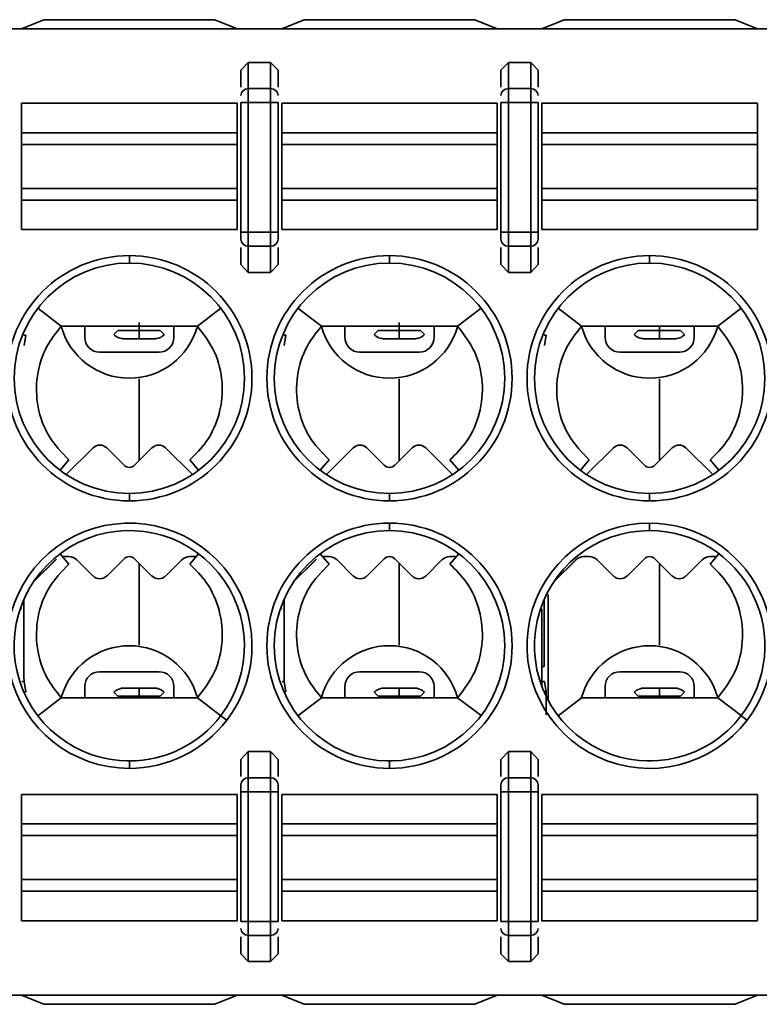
# Model space of a CAD drawing. Header units: millimetres. Extents: x 0 to 420, y 0 to 297.
# Tile 42 of 119: x 149.22 to 154.19, y 248.78 to 255.4. Entities that reach past the tile are written whole.
import ezdxf

# ---------------------------------------------------------------- set-up
doc = ezdxf.new("R2010")
doc.units = ezdxf.units.MM

msp = doc.modelspace()

# ---------------------------------------------------------------- linework, layer by layer
at = {"color": 7, "linetype": 'Continuous', "lineweight": 35}
for p, q in [((149.2315, 255.34), (149.3815, 255.4025)), ((149.3815, 255.4025), (150.5315, 255.4025)), ((150.5315, 255.4025), (150.6815, 255.34)), ((150.9815, 255.34), (151.1315, 255.4025)), ((151.1315, 255.4025), (152.2815, 255.4025)), ((152.2815, 255.4025), (152.4315, 255.34)), ((152.7315, 255.34), (152.8815, 255.4025)), ((152.8815, 255.4025), (154.0315, 255.4025)), ((154.0315, 255.4025), (154.1815, 255.34)), ((136.8243, 255.34), (156.2815, 255.34)), ((150.7065, 255.0619), (150.7565, 255.1151)), ((150.7565, 255.1151), (150.9065, 255.1151)), ((150.7565, 255.1151), (150.7565, 254.9389)), ((150.9065, 254.9389), (150.9065, 255.1151)), ((150.9065, 255.1151), (150.9565, 255.0619)), ((152.4565, 255.0619), (152.5065, 255.1151)), ((152.5065, 255.1151), (152.5065, 254.9389)), ((152.5065, 255.1151), (152.6565, 255.1151)), ((152.6565, 255.1151), (152.6565, 254.9389)), ((152.6565, 255.1151), (152.7065, 255.0619)), ((150.7065, 255.0619), (150.7065, 254.9491)), ((150.9565, 254.9491), (150.9565, 255.0619)), ((152.4565, 255.0619), (152.4565, 254.9491)), ((152.7065, 254.9491), (152.7065, 255.0619)), ((150.7565, 254.9389), (150.7565, 254.8449)), ((150.7565, 254.9389), (150.9065, 254.9389)), ((150.9065, 254.8449), (150.9065, 254.9389)), ((152.5065, 254.8449), (152.5065, 254.9389)), ((152.5065, 254.9389), (152.6565, 254.9389)), ((152.6565, 254.9389), (152.6565, 254.8449)), ((149.2315, 254.6415), (149.2315, 254.84)), ((149.2315, 254.84), (150.6815, 254.84)), ((150.6815, 254.6415), (150.6815, 254.84)), ((150.7065, 254.8449), (150.7565, 254.8449)), ((150.7065, 254.8449), (150.7065, 253.9727)), ((150.7565, 253.9727), (150.7565, 254.8449)), ((150.7565, 254.8449), (150.9065, 254.8449)), ((150.9065, 254.8449), (150.9565, 254.8449)), ((150.9065, 254.8449), (150.9065, 253.9727)), ((150.9565, 253.9727), (150.9565, 254.8449)), ((150.9815, 254.6415), (150.9815, 254.84)), ((150.9815, 254.84), (152.4315, 254.84)), ((152.4315, 254.6415), (152.4315, 254.84)), ((152.5065, 254.8449), (152.4565, 254.8449)), ((152.4565, 254.8449), (152.4565, 253.9727)), ((152.5065, 253.9727), (152.5065, 254.8449)), ((152.5065, 254.8449), (152.6565, 254.8449)), ((152.6565, 254.8449), (152.7065, 254.8449)), ((152.6565, 254.8449), (152.6565, 253.9727)), ((152.7065, 253.9727), (152.7065, 254.8449)), ((152.7315, 254.6415), (152.7315, 254.84)), ((152.7315, 254.84), (154.1815, 254.84)), ((154.1815, 254.6415), (154.1815, 254.84)), ((149.2315, 254.5626), (149.2315, 254.6415)), ((149.2315, 254.6415), (150.6815, 254.6415)), ((150.6815, 254.5626), (150.6815, 254.6415)), ((150.9815, 254.5626), (150.9815, 254.6415)), ((150.9815, 254.6415), (152.4315, 254.6415)), ((152.4315, 254.5626), (152.4315, 254.6415)), ((152.7315, 254.5626), (152.7315, 254.6415)), ((152.7315, 254.6415), (154.1815, 254.6415)), ((154.1815, 254.5626), (154.1815, 254.6415)), ((149.2315, 254.2673), (149.2315, 254.5626)), ((149.2315, 254.5626), (150.6815, 254.5626)), ((150.6815, 254.2673), (150.6815, 254.5626)), ((150.9815, 254.2673), (150.9815, 254.5626)), ((150.9815, 254.5626), (152.4315, 254.5626)), ((152.4315, 254.2673), (152.4315, 254.5626)), ((152.7315, 254.2673), (152.7315, 254.5626)), ((152.7315, 254.5626), (154.1815, 254.5626)), ((154.1815, 254.2673), (154.1815, 254.5626)), ((149.2315, 254.1884), (149.2315, 254.2673)), ((150.6815, 254.2673), (149.2315, 254.2673)), ((150.6815, 254.1884), (150.6815, 254.2673)), ((150.9815, 254.1884), (150.9815, 254.2673)), ((152.4315, 254.2673), (150.9815, 254.2673)), ((152.4315, 254.1884), (152.4315, 254.2673)), ((152.7315, 254.1884), (152.7315, 254.2673)), ((154.1815, 254.2673), (152.7315, 254.2673)), ((154.1815, 254.1884), (154.1815, 254.2673)), ((149.2315, 253.99), (149.2315, 254.1884)), ((149.2315, 254.1884), (150.6815, 254.1884)), ((150.6815, 253.99), (150.6815, 254.1884)), ((150.9815, 253.99), (150.9815, 254.1884)), ((150.9815, 254.1884), (152.4315, 254.1884)), ((152.4315, 253.99), (152.4315, 254.1884)), ((152.7315, 253.99), (152.7315, 254.1884)), ((154.1815, 254.1884), (152.7315, 254.1884)), ((154.1815, 253.99), (154.1815, 254.1884)), ((150.6815, 253.99), (149.2315, 253.99)), ((150.7565, 253.9727), (150.7065, 253.9727)), ((150.7565, 253.8787), (150.7565, 253.9727)), ((150.9065, 253.9727), (150.7565, 253.9727)), ((150.9065, 253.8787), (150.9065, 253.9727)), ((150.9565, 253.9727), (150.9065, 253.9727)), ((152.4315, 253.99), (150.9815, 253.99)), ((152.5065, 253.9727), (152.4565, 253.9727)), ((152.5065, 253.8787), (152.5065, 253.9727)), ((152.6565, 253.9727), (152.5065, 253.9727)), ((152.6565, 253.8787), (152.6565, 253.9727)), ((152.7065, 253.9727), (152.6565, 253.9727)), ((154.1815, 253.99), (152.7315, 253.99)), ((150.9065, 253.8787), (150.7565, 253.8787)), ((150.7565, 253.7025), (150.7565, 253.8787)), ((150.9065, 253.7025), (150.9065, 253.8787)), ((152.6565, 253.8787), (152.5065, 253.8787)), ((152.5065, 253.7025), (152.5065, 253.8787)), ((152.6565, 253.7025), (152.6565, 253.8787)), ((149.9565, 253.765), (149.9565, 253.815)), ((150.7065, 253.8686), (150.7065, 253.7557)), ((150.9565, 253.7557), (150.9565, 253.8686)), ((151.7065, 253.765), (151.7065, 253.815)), ((152.4565, 253.8686), (152.4565, 253.7557)), ((152.7065, 253.7557), (152.7065, 253.8686)), ((153.4565, 253.765), (153.4565, 253.815)), ((150.7565, 253.7025), (150.7065, 253.7557)), ((150.9565, 253.7557), (150.9065, 253.7025)), ((152.5065, 253.7025), (152.4565, 253.7557)), ((152.7065, 253.7557), (152.6565, 253.7025)), ((150.9065, 253.7025), (150.7565, 253.7025)), ((152.6565, 253.7025), (152.5065, 253.7025)), ((149.4983, 253.34), (149.3407, 253.4604)), ((150.5724, 253.4604), (150.4148, 253.34)), ((151.0906, 253.4604), (151.2483, 253.34)), ((152.3224, 253.4604), (152.1648, 253.3399)), ((152.8406, 253.4604), (152.9983, 253.34)), ((154.0724, 253.4604), (153.9148, 253.3399)), ((149.2596, 253.2801), (149.2478, 253.2801)), ((149.2596, 253.2801), (149.2482, 253.2104)), ((149.6565, 253.2652), (149.6565, 253.34)), ((149.853, 253.2833), (149.8801, 253.3104)), ((149.8801, 253.3104), (150.0224, 253.3104)), ((150.0224, 253.3376), (150.0224, 253.3104)), ((150.0224, 253.3104), (150.0224, 253.2553)), ((150.0224, 253.3104), (150.1647, 253.3104)), ((150.1647, 253.3104), (150.1918, 253.2833)), ((150.2565, 253.34), (150.2565, 253.2652)), ((151.0096, 253.2801), (150.9978, 253.2801)), ((151.0096, 253.2801), (150.9982, 253.2104)), ((151.2483, 253.34), (152.1648, 253.34)), ((151.4065, 253.2652), (151.4065, 253.34)), ((151.603, 253.2833), (151.6301, 253.3104)), ((151.6301, 253.3104), (151.7724, 253.3104)), ((151.7724, 253.3376), (151.7724, 253.3104)), ((151.7724, 253.3104), (151.7724, 253.2553)), ((151.7724, 253.3104), (151.9147, 253.3104)), ((151.9147, 253.3104), (151.9418, 253.2833)), ((152.0065, 253.34), (152.0065, 253.2652)), ((152.7596, 253.2801), (152.7478, 253.2801)), ((152.7596, 253.2801), (152.7482, 253.2104)), ((152.9983, 253.34), (153.9148, 253.34)), ((153.1565, 253.2652), (153.1565, 253.34)), ((153.353, 253.2833), (153.3801, 253.3104)), ((153.3801, 253.3104), (153.5224, 253.3104)), ((153.5224, 253.3376), (153.5224, 253.3104)), ((153.5224, 253.3104), (153.5224, 253.2553)), ((153.5224, 253.3104), (153.6647, 253.3104)), ((153.6647, 253.3104), (153.6918, 253.2833)), ((153.7565, 253.34), (153.7565, 253.2652)), ((149.9224, 253.2553), (150.0224, 253.2553)), ((150.0224, 253.2553), (150.1224, 253.2553)), ((151.6724, 253.2553), (151.7724, 253.2553)), ((151.7724, 253.2553), (151.8724, 253.2553)), ((153.4224, 253.2553), (153.5224, 253.2553)), ((153.5224, 253.2553), (153.6224, 253.2553)), ((150.1565, 253.1652), (149.7565, 253.1652)), ((151.9065, 253.1652), (151.5065, 253.1652)), ((153.6565, 253.1652), (153.2565, 253.1652)), ((150.0224, 252.9868), (150.0224, 252.4353)), ((151.7724, 252.9868), (151.7724, 252.4353)), ((153.5224, 252.9868), (153.5224, 252.4353)), ((149.5326, 252.3412), (149.7124, 252.521)), ((149.805, 252.521), (149.9212, 252.4048)), ((149.9919, 252.4048), (150.1081, 252.521)), ((150.2007, 252.521), (150.3805, 252.3412)), ((151.2826, 252.3412), (151.4624, 252.521)), ((151.555, 252.521), (151.6712, 252.4048)), ((151.7419, 252.4048), (151.8581, 252.521)), ((151.9507, 252.521), (152.1305, 252.3412)), ((153.0326, 252.3412), (153.2124, 252.521)), ((153.305, 252.521), (153.4212, 252.4048)), ((153.4919, 252.4048), (153.6081, 252.521)), ((153.7007, 252.521), (153.8805, 252.3412)), ((149.5504, 252.44), (149.4909, 252.3704)), ((150.3627, 252.44), (150.4222, 252.3705)), ((151.3004, 252.44), (151.2409, 252.3704)), ((152.1127, 252.44), (152.1722, 252.3705)), ((153.0504, 252.44), (152.9909, 252.3704)), ((153.8627, 252.44), (153.9222, 252.3705)), ((149.9565, 252.215), (149.9565, 252.165)), ((151.7065, 252.165), (151.7065, 252.215)), ((153.4565, 252.165), (153.4565, 252.215)), ((151.7065, 252.015), (151.7065, 251.965)), ((153.4565, 251.965), (153.4565, 252.015)), ((149.4658, 251.7737), (149.3113, 251.6193)), ((149.4596, 251.7682), (149.3127, 251.6213)), ((149.4909, 251.8095), (149.5504, 251.7399)), ((149.5505, 251.7902), (149.5126, 251.7902)), ((149.7124, 251.6593), (149.6035, 251.7682)), ((149.9212, 251.7755), (149.805, 251.6593)), ((150.1081, 251.6593), (149.9919, 251.7755)), ((150.3096, 251.7682), (150.2007, 251.6593)), ((150.4005, 251.7902), (150.3626, 251.7902)), ((150.4222, 251.8095), (150.3627, 251.7399)), ((151.2158, 251.7737), (151.0613, 251.6193)), ((151.2096, 251.7682), (151.0627, 251.6213)), ((151.2409, 251.8095), (151.3004, 251.7399)), ((151.3005, 251.7902), (151.2626, 251.7902)), ((151.4624, 251.6593), (151.3535, 251.7682)), ((151.6712, 251.7755), (151.555, 251.6593)), ((151.8581, 251.6593), (151.7419, 251.7755)), ((152.0596, 251.7682), (151.9507, 251.6593)), ((152.1505, 251.7902), (152.1126, 251.7902)), ((152.1722, 251.8095), (152.1127, 251.7399)), ((152.9658, 251.7737), (152.8113, 251.6193)), ((152.9596, 251.7682), (152.8127, 251.6213)), ((153.0505, 251.7902), (153.0126, 251.7902)), ((153.2124, 251.6593), (153.1035, 251.7682)), ((153.4212, 251.7755), (153.305, 251.6593)), ((153.6081, 251.6593), (153.4919, 251.7755)), ((153.8096, 251.7682), (153.7007, 251.6593)), ((153.9005, 251.7902), (153.8626, 251.7902)), ((153.9222, 251.8095), (153.8627, 251.7399)), ((150.0224, 251.7451), (150.0224, 251.1935)), ((151.7724, 251.7451), (151.7724, 251.1935)), ((153.5224, 251.7451), (153.5224, 251.1935)), ((149.2474, 251.5025), (149.2474, 251.0501)), ((150.9974, 251.5025), (150.9974, 251.0501)), ((152.7474, 251.5025), (152.7474, 251.0501)), ((152.7746, 250.8217), (152.7746, 251.5357)), ((152.7314, 251.4365), (152.7314, 250.9164)), ((149.7565, 251.0152), (150.1565, 251.0152)), ((151.5065, 251.0152), (151.9065, 251.0152)), ((153.2565, 251.0152), (153.6565, 251.0152)), ((149.2482, 250.9503), (149.2596, 250.8806)), ((149.6565, 250.84), (149.6565, 250.9152)), ((150.0224, 250.9053), (149.9224, 250.9053)), ((150.0224, 250.9053), (150.0224, 250.8502)), ((150.1224, 250.9053), (150.0224, 250.9053)), ((150.2565, 250.9152), (150.2565, 250.84)), ((150.9982, 250.9503), (151.0096, 250.8806)), ((151.4065, 250.84), (151.4065, 250.9152)), ((151.7724, 250.9053), (151.6724, 250.9053)), ((151.7724, 250.9053), (151.7724, 250.8502)), ((151.8724, 250.9053), (151.7724, 250.9053)), ((152.0065, 250.9152), (152.0065, 250.84)), ((152.7482, 250.9503), (152.7596, 250.8806)), ((153.1565, 250.84), (153.1565, 250.9152)), ((153.5224, 250.9053), (153.4224, 250.9053)), ((153.5224, 250.9053), (153.5224, 250.8502)), ((153.6224, 250.9053), (153.5224, 250.9053)), ((153.7565, 250.9152), (153.7565, 250.84)), ((149.2478, 250.8806), (149.2596, 250.8806)), ((149.4983, 250.84), (149.3406, 250.7195)), ((149.4983, 250.84), (150.4148, 250.84)), ((149.853, 250.8773), (149.8801, 250.8502)), ((150.0224, 250.8502), (149.8801, 250.8502)), ((150.0224, 250.8502), (150.0224, 250.8425)), ((150.1647, 250.8502), (150.0224, 250.8502)), ((150.1647, 250.8502), (150.1918, 250.8773)), ((150.5725, 250.7195), (150.4148, 250.84)), ((150.9978, 250.8806), (151.0096, 250.8806)), ((151.2483, 250.84), (151.0906, 250.7195)), ((151.2483, 250.84), (152.1648, 250.84)), ((151.603, 250.8773), (151.6301, 250.8502)), ((151.7724, 250.8502), (151.6301, 250.8502)), ((151.7724, 250.8502), (151.7724, 250.8425)), ((151.9147, 250.8502), (151.7724, 250.8502)), ((151.9147, 250.8502), (151.9418, 250.8773)), ((152.1648, 250.84), (152.3224, 250.7196)), ((152.7478, 250.8806), (152.7596, 250.8806)), ((152.8406, 250.7195), (152.9983, 250.84)), ((152.9983, 250.84), (153.9148, 250.84)), ((153.353, 250.8773), (153.3801, 250.8502)), ((153.5224, 250.8502), (153.3801, 250.8502)), ((153.5224, 250.8502), (153.5224, 250.8425)), ((153.6647, 250.8502), (153.5224, 250.8502)), ((153.6647, 250.8502), (153.6918, 250.8773)), ((153.9148, 250.84), (154.0724, 250.7196)), ((150.6122, 250.6892), (150.5725, 250.7195)), ((154.0725, 250.7195), (154.1122, 250.6892)), ((150.7065, 250.4242), (150.7565, 250.4774)), ((150.7565, 250.4774), (150.9065, 250.4774)), ((150.7565, 250.4774), (150.7565, 250.3012)), ((150.9065, 250.3012), (150.9065, 250.4774)), ((150.9065, 250.4774), (150.9565, 250.4242)), ((152.4565, 250.4242), (152.5065, 250.4774)), ((152.5065, 250.4774), (152.5065, 250.3012)), ((152.5065, 250.4774), (152.6565, 250.4774)), ((152.6565, 250.4774), (152.6565, 250.3012)), ((152.6565, 250.4774), (152.7065, 250.4242)), ((149.9742, 250.4152), (149.9389, 250.4152)), ((149.9565, 250.415), (149.9565, 250.365)), ((150.7065, 250.4242), (150.7065, 250.3113)), ((150.9565, 250.3113), (150.9565, 250.4242)), ((151.7242, 250.4152), (151.6889, 250.4152)), ((151.7065, 250.415), (151.7065, 250.365)), ((152.4565, 250.4242), (152.4565, 250.3113)), ((152.7065, 250.3113), (152.7065, 250.4242)), ((153.4742, 250.4152), (153.4389, 250.4152)), ((150.7565, 250.3012), (150.7565, 250.2072)), ((150.7565, 250.3012), (150.9065, 250.3012)), ((150.9065, 250.2072), (150.9065, 250.3012)), ((152.5065, 250.2072), (152.5065, 250.3012)), ((152.5065, 250.3012), (152.6565, 250.3012)), ((152.6565, 250.3012), (152.6565, 250.2072)), ((149.2315, 250.19), (149.2315, 249.9915)), ((149.2315, 250.19), (150.6815, 250.19)), ((150.6815, 250.19), (150.6815, 249.9915)), ((150.7065, 250.2072), (150.7565, 250.2072)), ((150.7065, 250.2072), (150.7065, 249.335)), ((150.7565, 249.335), (150.7565, 250.2072)), ((150.7565, 250.2072), (150.9065, 250.2072)), ((150.9065, 250.2072), (150.9565, 250.2072)), ((150.9065, 250.2072), (150.9065, 249.335)), ((150.9565, 249.335), (150.9565, 250.2072)), ((150.9815, 250.19), (150.9815, 249.9915)), ((150.9815, 250.19), (152.4315, 250.19)), ((152.4315, 250.19), (152.4315, 249.9915)), ((152.5065, 250.2072), (152.4565, 250.2072)), ((152.4565, 250.2072), (152.4565, 249.335)), ((152.5065, 249.335), (152.5065, 250.2072)), ((152.5065, 250.2072), (152.6565, 250.2072)), ((152.6565, 250.2072), (152.7065, 250.2072)), ((152.6565, 250.2072), (152.6565, 249.335)), ((152.7065, 249.335), (152.7065, 250.2072)), ((152.7315, 250.19), (152.7315, 249.9915)), ((152.7315, 250.19), (154.1815, 250.19)), ((154.1815, 250.19), (154.1815, 249.9915)), ((149.2315, 249.9915), (149.2315, 249.9126)), ((150.6815, 249.9915), (149.2315, 249.9915)), ((150.6815, 249.9915), (150.6815, 249.9126)), ((150.9815, 249.9915), (150.9815, 249.9126)), ((152.4315, 249.9915), (150.9815, 249.9915)), ((152.4315, 249.9915), (152.4315, 249.9126)), ((152.7315, 249.9915), (152.7315, 249.9126)), ((154.1815, 249.9915), (152.7315, 249.9915)), ((154.1815, 249.9915), (154.1815, 249.9126)), ((149.2315, 249.9126), (149.2315, 249.6173)), ((149.2315, 249.9126), (150.6815, 249.9126)), ((150.6815, 249.9126), (150.6815, 249.6173)), ((150.9815, 249.9126), (150.9815, 249.6173)), ((150.9815, 249.9126), (152.4315, 249.9126)), ((152.4315, 249.9126), (152.4315, 249.6173)), ((152.7315, 249.9126), (152.7315, 249.6173)), ((152.7315, 249.9126), (154.1815, 249.9126)), ((154.1815, 249.9126), (154.1815, 249.6173)), ((149.2315, 249.6173), (149.2315, 249.5384)), ((150.6815, 249.6173), (149.2315, 249.6173)), ((150.6815, 249.6173), (150.6815, 249.5384)), ((150.9815, 249.6173), (150.9815, 249.5384)), ((152.4315, 249.6173), (150.9815, 249.6173)), ((152.4315, 249.6173), (152.4315, 249.5384)), ((152.7315, 249.6173), (152.7315, 249.5384)), ((154.1815, 249.6173), (152.7315, 249.6173)), ((154.1815, 249.6173), (154.1815, 249.5384)), ((149.2315, 249.5384), (149.2315, 249.34)), ((150.6815, 249.5384), (149.2315, 249.5384)), ((150.6815, 249.5384), (150.6815, 249.34)), ((150.9815, 249.5384), (150.9815, 249.34)), ((152.4315, 249.5384), (150.9815, 249.5384)), ((152.4315, 249.5384), (152.4315, 249.34)), ((152.7315, 249.5384), (152.7315, 249.34)), ((154.1815, 249.5384), (152.7315, 249.5384)), ((154.1815, 249.5384), (154.1815, 249.34)), ((150.6815, 249.34), (149.2315, 249.34)), ((150.7565, 249.335), (150.7065, 249.335)), ((150.7565, 249.241), (150.7565, 249.335)), ((150.9065, 249.335), (150.7565, 249.335)), ((150.9065, 249.241), (150.9065, 249.335)), ((150.9565, 249.335), (150.9065, 249.335)), ((152.4315, 249.34), (150.9815, 249.34)), ((152.5065, 249.335), (152.4565, 249.335)), ((152.5065, 249.241), (152.5065, 249.335)), ((152.6565, 249.335), (152.5065, 249.335)), ((152.6565, 249.241), (152.6565, 249.335)), ((152.7065, 249.335), (152.6565, 249.335)), ((154.1815, 249.34), (152.7315, 249.34)), ((150.9065, 249.241), (150.7565, 249.241)), ((150.7565, 249.0648), (150.7565, 249.241)), ((150.9065, 249.0648), (150.9065, 249.241)), ((152.6565, 249.241), (152.5065, 249.241)), ((152.5065, 249.0648), (152.5065, 249.241)), ((152.6565, 249.0648), (152.6565, 249.241)), ((150.7065, 249.2309), (150.7065, 249.118)), ((150.9565, 249.118), (150.9565, 249.2309)), ((152.4565, 249.2309), (152.4565, 249.118)), ((152.7065, 249.118), (152.7065, 249.2309)), ((150.7565, 249.0648), (150.7065, 249.118)), ((150.9565, 249.118), (150.9065, 249.0648)), ((152.5065, 249.0648), (152.4565, 249.118)), ((152.7065, 249.118), (152.6565, 249.0648)), ((150.9065, 249.0648), (150.7565, 249.0648)), ((152.6565, 249.0648), (152.5065, 249.0648)), ((136.8243, 248.84), (156.2815, 248.84)), ((149.2315, 248.84), (149.3815, 248.7775)), ((150.5315, 248.7775), (150.6815, 248.84)), ((150.9815, 248.84), (151.1315, 248.7775)), ((152.2815, 248.7775), (152.4315, 248.84)), ((152.7315, 248.84), (152.8815, 248.7775)), ((154.0315, 248.7775), (154.1815, 248.84)), ((149.3815, 248.7775), (150.5315, 248.7775)), ((151.1315, 248.7775), (152.2815, 248.7775)), ((152.8815, 248.7775), (154.0315, 248.7775))]:
    msp.add_line(p, q, dxfattribs=at)
at = {"color": 8, "linetype": 'Continuous', "lineweight": 35}
for p, q in [((149.2328, 251.4379), (149.2314, 251.4365)), ((150.9828, 251.4379), (150.9814, 251.4365)), ((152.7328, 251.4379), (152.7314, 251.4365)), ((152.7474, 251.0501), (152.7328, 251.0501)), ((149.2338, 250.9503), (149.2482, 250.9503)), ((150.9838, 250.9503), (150.9982, 250.9503)), ((152.7338, 250.9503), (152.7482, 250.9503))]:
    msp.add_line(p, q, dxfattribs=at)
at = {"color": 7, "linetype": 'Continuous', "lineweight": 35, "flags": 128}
msp.add_lwpolyline([(149.4983, 253.34), (150.0115, 253.34), (150.4148, 253.34)], dxfattribs=at)
at = {"color": 7, "linetype": 'Continuous', "lineweight": 35}
for centre, radius, start, end in [((150.7551, 254.8904), 0.0486, 88.27619, 178.16136), ((150.908, 254.8904), 0.0486, 1.83864, 91.72381), ((152.5051, 254.8904), 0.0486, 88.27619, 178.16136), ((152.658, 254.8904), 0.0486, 1.83682, 91.72563), ((150.7551, 253.9273), 0.0486, 181.83811, 271.72491), ((150.908, 253.9273), 0.0486, 268.27509, 358.16189), ((152.5051, 253.9273), 0.0486, 181.83811, 271.72491), ((152.658, 253.9273), 0.0486, 268.27327, 358.16371), ((149.9565, 252.99), 0.825, 90, 270), ((149.9565, 252.99), 0.825, 270, 90), ((151.7065, 252.99), 0.825, 90, 270), ((151.7065, 252.99), 0.825, 270, 90), ((153.4565, 252.99), 0.825, 90, 270), ((153.4565, 252.99), 0.825, 270, 90), ((149.9565, 252.99), 0.775, 90, 270), ((149.9565, 252.99), 0.775, 270, 90), ((151.7065, 252.99), 0.775, 90, 270), ((151.7065, 252.99), 0.775, 270, 90), ((153.4565, 252.99), 0.775, 90, 270), ((153.4565, 252.99), 0.775, 270, 90), ((149.9565, 253.4652), 0.475, 195.39141, 344.48634), ((151.7065, 253.4652), 0.475, 195.40296, 344.48626), ((153.4565, 253.4652), 0.475, 195.39149, 344.48626), ((149.7565, 253.2652), 0.1, 180, 270), ((150.1565, 253.2652), 0.1, 270, 360), ((151.5065, 253.2652), 0.1, 180, 270), ((151.9065, 253.2652), 0.1, 270, 360), ((153.2565, 253.2652), 0.1, 180, 270), ((153.6565, 253.2652), 0.1, 270, 360), ((149.7587, 252.4746), 0.0655, 45, 135), ((150.1544, 252.4746), 0.0655, 45, 135), ((151.5087, 252.4746), 0.0655, 45, 135), ((151.9044, 252.4746), 0.0655, 45, 135), ((153.2587, 252.4746), 0.0655, 45, 135), ((153.6544, 252.4746), 0.0655, 45, 135), ((149.9565, 252.4402), 0.05, 225, 315.00004), ((151.7065, 252.4402), 0.05, 225, 315.00004), ((153.4565, 252.4402), 0.05, 225, 315.00004), ((149.9565, 251.19), 0.825, 322.62876, 270), ((149.9565, 251.19), 0.775, 322.62876, 270), ((151.7065, 251.19), 0.825, 90, 270), ((151.7065, 251.19), 0.775, 90, 270), ((151.7065, 251.19), 0.825, 270, 90), ((151.7065, 251.19), 0.775, 270, 90), ((153.4565, 251.19), 0.825, 90, 322.62876), ((153.4565, 251.19), 0.775, 90, 322.62876), ((153.4565, 251.19), 0.825, 322.62876, 90), ((153.4565, 251.19), 0.775, 322.62876, 90), ((149.5505, 251.7152), 0.075, 45, 90), ((149.9565, 251.7402), 0.05, 45, 135.00004), ((150.3626, 251.7152), 0.075, 90, 135), ((151.3005, 251.7152), 0.075, 45, 90), ((151.7065, 251.7402), 0.05, 45, 135.00004), ((152.1126, 251.7152), 0.075, 90, 135), ((153.0126, 251.7152), 0.075, 90, 135), ((153.0505, 251.7152), 0.075, 45, 90), ((153.4565, 251.7402), 0.05, 45, 135.00004), ((153.8626, 251.7152), 0.075, 90, 135), ((149.7587, 251.7057), 0.0655, 225, 315), ((150.1544, 251.7057), 0.0655, 225, 315), ((151.5087, 251.7057), 0.0655, 225, 315), ((151.9044, 251.7057), 0.0655, 225, 315), ((153.2587, 251.7057), 0.0655, 225, 315), ((153.6544, 251.7057), 0.0655, 225, 315), ((149.9565, 250.7152), 0.475, 15.3423, 164.53585), ((151.7065, 250.7152), 0.475, 15.24253, 164.45488), ((153.4565, 250.7152), 0.475, 15.3423, 164.53585), ((149.7565, 250.9152), 0.1, 90, 180), ((150.1565, 250.9152), 0.1, 0, 90), ((151.5065, 250.9152), 0.1, 90, 180), ((151.9065, 250.9152), 0.1, 0, 90), ((153.2565, 250.9152), 0.1, 90, 180), ((153.6565, 250.9152), 0.1, 0, 90), ((149.9565, 251.19), 0.775, 270, 322.62876), ((149.9565, 251.19), 0.825, 270, 322.62876), ((150.7551, 250.2526), 0.0486, 88.27509, 178.16189), ((150.908, 250.2526), 0.0486, 1.83811, 91.72491), ((152.5051, 250.2526), 0.0486, 88.27509, 178.16189), ((152.658, 250.2526), 0.0486, 1.83629, 91.72673), ((150.7551, 249.2895), 0.0486, 181.83811, 271.72491), ((150.908, 249.2895), 0.0486, 268.27509, 358.16189), ((152.5051, 249.2895), 0.0486, 181.83811, 271.72491), ((152.658, 249.2895), 0.0486, 268.27327, 358.16371)]:
    msp.add_arc(centre, radius, start, end, dxfattribs=at)
for points, knots in [([(150.7065, 253.9727), (150.7065, 253.9676), (150.7065, 253.9574), (150.7065, 253.9437), (150.7065, 253.9321), (150.7065, 253.9278), (150.7065, 253.9257)], [0, 0, 0, 0, 0.2485926, 0.4999984, 0.7488151, 1, 1, 1, 1]), ([(150.9565, 253.9257), (150.9565, 253.9278), (150.9565, 253.9321), (150.9565, 253.9436), (150.9565, 253.9573), (150.9565, 253.9676), (150.9565, 253.9727)], [0, 0, 0, 0, 0.248209, 0.499719, 0.748435, 1, 1, 1, 1]), ([(152.4565, 253.9727), (152.4565, 253.9676), (152.4565, 253.9574), (152.4565, 253.9437), (152.4565, 253.9321), (152.4565, 253.9278), (152.4565, 253.9257)], [0, 0, 0, 0, 0.2485926, 0.4999984, 0.7488151, 1, 1, 1, 1]), ([(152.7065, 253.9257), (152.7065, 253.9278), (152.7065, 253.9321), (152.7065, 253.9436), (152.7065, 253.9573), (152.7065, 253.9676), (152.7065, 253.9727)], [0, 0, 0, 0, 0.248209, 0.499719, 0.748435, 1, 1, 1, 1]), ([(150.0224, 253.3658), (150.0224, 253.3652), (150.0224, 253.3502), (150.0224, 253.3282), (150.0224, 253.3163), (150.0224, 253.3104)], [0, 0, 0, 0, 0.020276, 0.510137, 1, 1, 1, 1]), ([(151.7724, 253.3658), (151.7724, 253.3652), (151.7724, 253.3502), (151.7724, 253.3282), (151.7724, 253.3163), (151.7724, 253.3104)], [0, 0, 0, 0, 0.020277, 0.510137, 1, 1, 1, 1]), ([(149.5504, 252.4399), (149.5016, 252.4906), (149.4042, 252.592), (149.3317, 252.7946), (149.3267, 253.0057), (149.3855, 253.1972), (149.4635, 253.2959), (149.4983, 253.34)], [0, 0, 0, 0, 0.208491, 0.417026, 0.625453, 0.833004, 1, 1, 1, 1]), ([(149.9224, 253.2553), (149.9193, 253.2554), (149.9126, 253.2556), (149.8989, 253.2577), (149.8723, 253.2662), (149.8613, 253.2759), (149.853, 253.2833)], [0, 0, 0, 0, 0.0690409, 0.1469707, 0.3492343, 1, 1, 1, 1]), ([(150.1918, 253.2833), (150.1834, 253.2759), (150.1725, 253.2662), (150.1458, 253.2577), (150.1321, 253.2556), (150.1255, 253.2554), (150.1224, 253.2553)], [0, 0, 0, 0, 0.650781, 0.85305, 0.930958, 1, 1, 1, 1]), ([(150.4148, 253.34), (150.4575, 253.2838), (150.5428, 253.1716), (150.5912, 252.9614), (150.5714, 252.751), (150.4907, 252.568), (150.4021, 252.4794), (150.3627, 252.44)], [0, 0, 0, 0, 0.209018, 0.418062, 0.626758, 0.834186, 1, 1, 1, 1]), ([(151.3004, 252.4399), (151.2516, 252.4906), (151.1542, 252.592), (151.0817, 252.7946), (151.0767, 253.0057), (151.1355, 253.1972), (151.2135, 253.2959), (151.2483, 253.34)], [0, 0, 0, 0, 0.208493, 0.417029, 0.625457, 0.83301, 1, 1, 1, 1]), ([(151.6724, 253.2553), (151.6693, 253.2554), (151.6626, 253.2556), (151.6489, 253.2577), (151.6223, 253.2662), (151.6113, 253.2759), (151.603, 253.2833)], [0, 0, 0, 0, 0.0690406, 0.1469708, 0.3492344, 1, 1, 1, 1]), ([(151.9418, 253.2833), (151.9334, 253.2759), (151.9225, 253.2662), (151.8958, 253.2577), (151.8821, 253.2556), (151.8755, 253.2554), (151.8724, 253.2553)], [0, 0, 0, 0, 0.650781, 0.85305, 0.930958, 1, 1, 1, 1]), ([(152.1648, 253.34), (152.2075, 253.2838), (152.2928, 253.1716), (152.3412, 252.9614), (152.3214, 252.7509), (152.2407, 252.568), (152.1521, 252.4793), (152.1127, 252.44)], [0, 0, 0, 0, 0.209021, 0.418066, 0.626763, 0.834193, 1, 1, 1, 1]), ([(153.0504, 252.4399), (153.0016, 252.4906), (152.9042, 252.592), (152.8317, 252.7946), (152.8267, 253.0057), (152.8855, 253.1972), (152.9635, 253.2959), (152.9983, 253.34)], [0, 0, 0, 0, 0.208493, 0.417029, 0.625457, 0.83301, 1, 1, 1, 1]), ([(153.4224, 253.2553), (153.4193, 253.2554), (153.4126, 253.2556), (153.3989, 253.2577), (153.3723, 253.2662), (153.3613, 253.2759), (153.353, 253.2833)], [0, 0, 0, 0, 0.069041, 0.146972, 0.349218, 1, 1, 1, 1]), ([(153.6918, 253.2833), (153.6834, 253.2759), (153.6724, 253.2662), (153.6458, 253.2577), (153.6321, 253.2556), (153.6255, 253.2554), (153.6224, 253.2553)], [0, 0, 0, 0, 0.650782, 0.85305, 0.930958, 1, 1, 1, 1]), ([(153.9148, 253.34), (153.9575, 253.2838), (154.0428, 253.1716), (154.0912, 252.9614), (154.0714, 252.7509), (153.9907, 252.568), (153.9021, 252.4793), (153.8627, 252.44)], [0, 0, 0, 0, 0.209021, 0.418066, 0.626763, 0.834193, 1, 1, 1, 1]), ([(149.5503, 251.74), (149.5016, 251.6893), (149.4042, 251.5879), (149.3317, 251.3853), (149.3267, 251.1742), (149.3855, 250.9827), (149.4635, 250.884), (149.4983, 250.8399)], [0, 0, 0, 0, 0.208495, 0.417031, 0.62546, 0.833014, 1, 1, 1, 1]), ([(150.4148, 250.84), (150.4575, 250.8961), (150.5428, 251.0083), (150.5912, 251.2185), (150.5714, 251.429), (150.4907, 251.6119), (150.4021, 251.7006), (150.3627, 251.74)], [0, 0, 0, 0, 0.20902, 0.418065, 0.626764, 0.834193, 1, 1, 1, 1]), ([(151.3003, 251.74), (151.2516, 251.6893), (151.1542, 251.5879), (151.0817, 251.3853), (151.0767, 251.1742), (151.1355, 250.9827), (151.2135, 250.884), (151.2483, 250.84)], [0, 0, 0, 0, 0.208494, 0.417034, 0.625464, 0.83302, 1, 1, 1, 1]), ([(152.1648, 250.84), (152.2075, 250.8961), (152.2928, 251.0083), (152.3412, 251.2185), (152.3214, 251.429), (152.2407, 251.6119), (152.1521, 251.7006), (152.1127, 251.74)], [0, 0, 0, 0, 0.209018, 0.418062, 0.626758, 0.834185, 1, 1, 1, 1]), ([(153.9148, 250.84), (153.9575, 250.8961), (154.0428, 251.0083), (154.0912, 251.2185), (154.0714, 251.429), (153.9907, 251.6119), (153.9021, 251.7006), (153.8627, 251.74)], [0, 0, 0, 0, 0.209018, 0.418062, 0.626758, 0.834185, 1, 1, 1, 1]), ([(149.2474, 251.0501), (149.2474, 251.0375), (149.2476, 251.0121), (149.2478, 250.9798), (149.248, 250.9565), (149.2481, 250.9523), (149.2482, 250.9503)], [0, 0, 0, 0, 0.249996, 0.5, 0.749998, 1, 1, 1, 1]), ([(150.9974, 251.0501), (150.9974, 251.0375), (150.9976, 251.0121), (150.9978, 250.9798), (150.998, 250.9565), (150.9981, 250.9523), (150.9982, 250.9503)], [0, 0, 0, 0, 0.249996, 0.499999, 0.75, 1, 1, 1, 1]), ([(149.853, 250.8773), (149.8613, 250.8847), (149.8723, 250.8944), (149.8989, 250.9029), (149.9126, 250.905), (149.9192, 250.9052), (149.9224, 250.9053)], [0, 0, 0, 0, 0.6494488, 0.8522011, 0.9305539, 1, 1, 1, 1]), ([(150.1224, 250.9053), (150.1255, 250.9052), (150.1321, 250.905), (150.1458, 250.9029), (150.1725, 250.8944), (150.1834, 250.8847), (150.1918, 250.8773)], [0, 0, 0, 0, 0.069446, 0.147799, 0.350551, 1, 1, 1, 1]), ([(151.603, 250.8773), (151.6113, 250.8847), (151.6223, 250.8944), (151.6489, 250.9029), (151.6626, 250.905), (151.6692, 250.9052), (151.6724, 250.9053)], [0, 0, 0, 0, 0.649432, 0.852179, 0.930528, 1, 1, 1, 1]), ([(151.8724, 250.9053), (151.8755, 250.9052), (151.8821, 250.905), (151.8958, 250.9029), (151.9225, 250.8944), (151.9334, 250.8847), (151.9418, 250.8773)], [0, 0, 0, 0, 0.069446, 0.147798, 0.350551, 1, 1, 1, 1]), ([(153.353, 250.8773), (153.3613, 250.8847), (153.3722, 250.8944), (153.3989, 250.9029), (153.4126, 250.905), (153.4192, 250.9052), (153.4224, 250.9053)], [0, 0, 0, 0, 0.649432, 0.852177, 0.930528, 1, 1, 1, 1]), ([(153.6224, 250.9053), (153.6255, 250.9052), (153.6321, 250.905), (153.6458, 250.9029), (153.6725, 250.8944), (153.6834, 250.8847), (153.6918, 250.8773)], [0, 0, 0, 0, 0.069446, 0.147799, 0.35055, 1, 1, 1, 1]), ([(152.7596, 250.8806), (152.7598, 250.8779), (152.7602, 250.8725), (152.7607, 250.8322), (152.761, 250.7808), (152.7611, 250.7421), (152.7611, 250.7262)], [0, 0, 0, 0, 0.272074, 0.541213, 0.811124, 1, 1, 1, 1]), ([(150.7065, 250.2542), (150.7065, 250.2521), (150.7065, 250.2478), (150.7065, 250.2363), (150.7065, 250.2226), (150.7065, 250.2124), (150.7065, 250.2072)], [0, 0, 0, 0, 0.2485868, 0.4999908, 0.7488038, 1, 1, 1, 1]), ([(150.9565, 250.2072), (150.9565, 250.2123), (150.9565, 250.2225), (150.9565, 250.2362), (150.9565, 250.2478), (150.9565, 250.2521), (150.9565, 250.2542)], [0, 0, 0, 0, 0.2482156, 0.4997263, 0.7484379, 1, 1, 1, 1]), ([(152.4565, 250.2542), (152.4565, 250.2521), (152.4565, 250.2478), (152.4565, 250.2363), (152.4565, 250.2226), (152.4565, 250.2124), (152.4565, 250.2072)], [0, 0, 0, 0, 0.2485868, 0.4999908, 0.7488038, 1, 1, 1, 1]), ([(152.7065, 250.2072), (152.7065, 250.2123), (152.7065, 250.2225), (152.7065, 250.2362), (152.7065, 250.2478), (152.7065, 250.2521), (152.7065, 250.2542)], [0, 0, 0, 0, 0.2482156, 0.4997263, 0.7484379, 1, 1, 1, 1])]:
    msp.add_open_spline(points, degree=3, knots=knots, dxfattribs=at)

doc.saveas('drawing.dxf')
